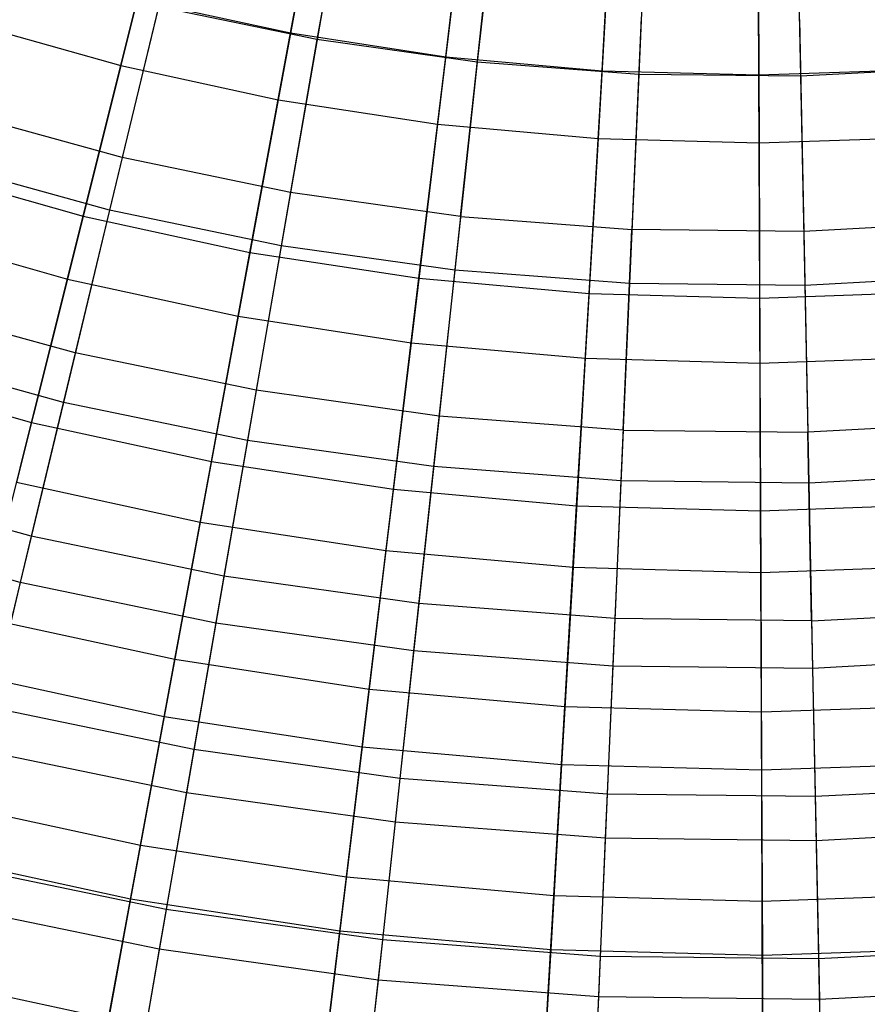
# Model space of a CAD drawing. Extents: x -8.3 to 8.8, y -6 to 6.
# Tile 27 of 177: x -0.8 to 0.4, y -4.6 to -3.3. Entities that reach past the tile are written whole.
import ezdxf

# ---------------------------------------------------------------- set-up
doc = ezdxf.new("R2010")
doc.units = 0
doc.header["$LTSCALE"] = 2.54
doc.layers.get('0').update_dxf_attribs({"linetype": 'CONTINUOUS'})

# ---------------------------------------------------------------- blocks, each defined once
blk = doc.blocks.new('DROPS_COLOR_A_STL')
at = {"color": 0}
for p, q in [((8.0612, -3.0544, 2.958), (8.0106, -3.3455, 3.1786)), ((8.0612, -3.0544, 2.958), (8.0106, -3.3455, 3.1786)), ((8.258, -3.0821, 2.958), (8.2262, -3.3758, 3.1786)), ((8.258, -3.0821, 2.958), (8.2262, -3.3758, 3.1786)), ((8.4561, -3.0971, 2.958), (8.4432, -3.3923, 3.1786)), ((8.4561, -3.0971, 2.958), (8.4432, -3.3923, 3.1786)), ((8.6548, -3.0994, 2.958), (8.6609, -3.3948, 3.1786)), ((8.6548, -3.0994, 2.958), (8.6609, -3.3948, 3.1786)), ((7.8154, -3.227, 12.4681), (7.7487, -3.5041, 12.2341)), ((7.8154, -3.227, 12.4681), (7.7487, -3.5041, 12.2341)), ((8.0237, -3.2701, 12.4681), (7.975, -3.5509, 12.2341)), ((8.0237, -3.2701, 12.4681), (7.975, -3.5509, 12.2341)), ((7.7975, -3.3014, 3.1786), (7.7318, -3.5747, 3.4172)), ((7.7975, -3.3014, 3.1786), (7.7318, -3.5747, 3.4172)), ((8.0106, -3.3455, 3.1786), (7.7975, -3.3014, 3.1786)), ((8.0106, -3.3455, 3.1786), (7.7975, -3.3014, 3.1786)), ((8.2037, -3.5831, 12.2341), (8.2344, -3.2998, 12.4681)), ((8.2037, -3.5831, 12.2341), (8.2344, -3.2998, 12.4681)), ((8.4466, -3.3159, 12.4681), (8.4341, -3.6006, 12.2341)), ((8.4466, -3.3159, 12.4681), (8.4341, -3.6006, 12.2341)), ((8.6593, -3.3184, 12.4681), (8.6651, -3.6033, 12.2341)), ((8.6593, -3.3184, 12.4681), (8.6651, -3.6033, 12.2341)), ((8.0106, -3.3455, 3.1786), (7.9626, -3.6224, 3.4172)), ((8.0106, -3.3455, 3.1786), (7.9626, -3.6224, 3.4172)), ((8.2262, -3.3758, 3.1786), (8.0106, -3.3455, 3.1786)), ((8.2262, -3.3758, 3.1786), (8.0106, -3.3455, 3.1786)), ((8.2262, -3.3758, 3.1786), (8.1959, -3.6553, 3.4172)), ((8.2262, -3.3758, 3.1786), (8.1959, -3.6553, 3.4172)), ((8.4432, -3.3923, 3.1786), (8.2262, -3.3758, 3.1786)), ((8.4432, -3.3923, 3.1786), (8.2262, -3.3758, 3.1786)), ((8.8782, -3.3834, 3.1786), (8.6609, -3.3948, 3.1786)), ((8.8782, -3.3834, 3.1786), (8.6609, -3.3948, 3.1786)), ((8.4432, -3.3923, 3.1786), (8.4309, -3.6731, 3.4172)), ((8.4432, -3.3923, 3.1786), (8.4309, -3.6731, 3.4172)), ((8.6609, -3.3948, 3.1786), (8.4432, -3.3923, 3.1786)), ((8.6609, -3.3948, 3.1786), (8.4432, -3.3923, 3.1786)), ((8.6609, -3.3948, 3.1786), (8.6666, -3.6759, 3.4172)), ((8.6609, -3.3948, 3.1786), (8.6666, -3.6759, 3.4172)), ((7.7487, -3.5041, 12.2341), (7.526, -3.4429, 12.2341)), ((7.7487, -3.5041, 12.2341), (7.526, -3.4429, 12.2341)), ((7.7487, -3.5041, 12.2341), (7.6856, -3.7664, 11.9828)), ((7.7487, -3.5041, 12.2341), (7.6856, -3.7664, 11.9828)), ((7.975, -3.5509, 12.2341), (7.7487, -3.5041, 12.2341)), ((7.975, -3.5509, 12.2341), (7.7487, -3.5041, 12.2341)), ((7.7318, -3.5747, 3.4172), (7.5045, -3.5123, 3.4172)), ((7.7318, -3.5747, 3.4172), (7.5045, -3.5123, 3.4172)), ((7.975, -3.5509, 12.2341), (7.9288, -3.8168, 11.9828)), ((7.975, -3.5509, 12.2341), (7.9288, -3.8168, 11.9828)), ((8.2037, -3.5831, 12.2341), (7.975, -3.5509, 12.2341)), ((8.2037, -3.5831, 12.2341), (7.975, -3.5509, 12.2341)), ((7.7318, -3.5747, 3.4172), (7.6696, -3.833, 3.673)), ((7.7318, -3.5747, 3.4172), (7.6696, -3.833, 3.673)), ((7.9626, -3.6224, 3.4172), (7.7318, -3.5747, 3.4172)), ((7.9626, -3.6224, 3.4172), (7.7318, -3.5747, 3.4172)), ((8.2037, -3.5831, 12.2341), (8.1747, -3.8514, 11.9828)), ((8.2037, -3.5831, 12.2341), (8.1747, -3.8514, 11.9828)), ((8.2037, -3.5831, 12.2341), (8.4341, -3.6006, 12.2341)), ((8.2037, -3.5831, 12.2341), (8.4341, -3.6006, 12.2341)), ((8.8958, -3.5912, 12.2341), (8.6651, -3.6033, 12.2341)), ((8.8958, -3.5912, 12.2341), (8.6651, -3.6033, 12.2341)), ((8.4223, -3.8702, 11.9828), (8.4341, -3.6006, 12.2341)), ((8.4223, -3.8702, 11.9828), (8.4341, -3.6006, 12.2341)), ((8.6651, -3.6033, 12.2341), (8.4341, -3.6006, 12.2341)), ((8.6651, -3.6033, 12.2341), (8.4341, -3.6006, 12.2341)), ((8.6651, -3.6033, 12.2341), (8.6706, -3.8731, 11.9828)), ((8.6651, -3.6033, 12.2341), (8.6706, -3.8731, 11.9828)), ((7.9626, -3.6224, 3.4172), (7.9171, -3.8842, 3.673)), ((7.9626, -3.6224, 3.4172), (7.9171, -3.8842, 3.673)), ((8.1959, -3.6553, 3.4172), (7.9626, -3.6224, 3.4172)), ((8.1959, -3.6553, 3.4172), (7.9626, -3.6224, 3.4172)), ((8.1959, -3.6553, 3.4172), (8.1674, -3.9194, 3.673)), ((8.1959, -3.6553, 3.4172), (8.1674, -3.9194, 3.673)), ((8.4309, -3.6731, 3.4172), (8.1959, -3.6553, 3.4172)), ((8.4309, -3.6731, 3.4172), (8.1959, -3.6553, 3.4172)), ((8.902, -3.6635, 3.4172), (8.6666, -3.6759, 3.4172)), ((8.902, -3.6635, 3.4172), (8.6666, -3.6759, 3.4172)), ((8.4309, -3.6731, 3.4172), (8.4193, -3.9385, 3.673)), ((8.4309, -3.6731, 3.4172), (8.4193, -3.9385, 3.673)), ((8.6666, -3.6759, 3.4172), (8.4309, -3.6731, 3.4172)), ((8.6666, -3.6759, 3.4172), (8.4309, -3.6731, 3.4172)), ((8.6666, -3.6759, 3.4172), (8.672, -3.9415, 3.673)), ((8.6666, -3.6759, 3.4172), (8.672, -3.9415, 3.673)), ((7.6856, -3.7664, 11.9828), (7.4462, -3.7007, 11.9828)), ((7.6856, -3.7664, 11.9828), (7.4462, -3.7007, 11.9828)), ((7.6696, -3.833, 3.673), (7.426, -3.766, 3.673)), ((7.6696, -3.833, 3.673), (7.426, -3.766, 3.673)), ((7.6856, -3.7664, 11.9828), (7.6263, -4.013, 11.7151)), ((7.6856, -3.7664, 11.9828), (7.6263, -4.013, 11.7151)), ((7.9288, -3.8168, 11.9828), (7.6856, -3.7664, 11.9828)), ((7.9288, -3.8168, 11.9828), (7.6856, -3.7664, 11.9828)), ((7.9288, -3.8168, 11.9828), (7.8854, -4.0666, 11.7151)), ((7.9288, -3.8168, 11.9828), (7.8854, -4.0666, 11.7151)), ((8.1747, -3.8514, 11.9828), (7.9288, -3.8168, 11.9828)), ((8.1747, -3.8514, 11.9828), (7.9288, -3.8168, 11.9828)), ((7.6696, -3.833, 3.673), (7.6114, -4.0752, 3.9448)), ((7.6696, -3.833, 3.673), (7.6114, -4.0752, 3.9448)), ((7.9171, -3.8842, 3.673), (7.6696, -3.833, 3.673)), ((7.9171, -3.8842, 3.673), (7.6696, -3.833, 3.673)), ((8.1747, -3.8514, 11.9828), (8.1474, -4.1035, 11.7151)), ((8.1747, -3.8514, 11.9828), (8.1474, -4.1035, 11.7151)), ((8.4223, -3.8702, 11.9828), (8.1747, -3.8514, 11.9828)), ((8.4223, -3.8702, 11.9828), (8.1747, -3.8514, 11.9828)), ((8.9186, -3.86, 11.9828), (8.6706, -3.8731, 11.9828)), ((8.9186, -3.86, 11.9828), (8.6706, -3.8731, 11.9828)), ((8.4223, -3.8702, 11.9828), (8.4113, -4.1235, 11.7151)), ((8.4223, -3.8702, 11.9828), (8.4113, -4.1235, 11.7151)), ((8.4223, -3.8702, 11.9828), (8.6706, -3.8731, 11.9828)), ((8.4223, -3.8702, 11.9828), (8.6706, -3.8731, 11.9828)), ((8.6758, -4.1266, 11.7151), (8.6706, -3.8731, 11.9828)), ((8.6758, -4.1266, 11.7151), (8.6706, -3.8731, 11.9828)), ((7.9171, -3.8842, 3.673), (7.8745, -4.1296, 3.9448)), ((7.9171, -3.8842, 3.673), (7.8745, -4.1296, 3.9448)), ((8.1674, -3.9194, 3.673), (7.9171, -3.8842, 3.673)), ((8.1674, -3.9194, 3.673), (7.9171, -3.8842, 3.673)), ((8.1674, -3.9194, 3.673), (8.1405, -4.1671, 3.9448)), ((8.1674, -3.9194, 3.673), (8.1405, -4.1671, 3.9448)), ((8.4193, -3.9385, 3.673), (8.1674, -3.9194, 3.673)), ((8.4193, -3.9385, 3.673), (8.1674, -3.9194, 3.673)), ((8.9244, -3.9282, 3.673), (8.672, -3.9415, 3.673)), ((8.9244, -3.9282, 3.673), (8.672, -3.9415, 3.673)), ((7.6263, -4.013, 11.7151), (7.3712, -3.9429, 11.7151)), ((7.6263, -4.013, 11.7151), (7.3712, -3.9429, 11.7151)), ((8.4193, -3.9385, 3.673), (8.4085, -4.1874, 3.9448)), ((8.4193, -3.9385, 3.673), (8.4085, -4.1874, 3.9448)), ((8.672, -3.9415, 3.673), (8.4193, -3.9385, 3.673)), ((8.672, -3.9415, 3.673), (8.4193, -3.9385, 3.673)), ((8.672, -3.9415, 3.673), (8.6771, -4.1905, 3.9448)), ((8.672, -3.9415, 3.673), (8.6771, -4.1905, 3.9448)), ((7.6114, -4.0752, 3.9448), (7.3523, -4.004, 3.9448)), ((7.6114, -4.0752, 3.9448), (7.3523, -4.004, 3.9448)), ((7.6263, -4.013, 11.7151), (7.5711, -4.2428, 11.4321)), ((7.6263, -4.013, 11.7151), (7.5711, -4.2428, 11.4321)), ((7.8854, -4.0666, 11.7151), (7.6263, -4.013, 11.7151)), ((7.8854, -4.0666, 11.7151), (7.6263, -4.013, 11.7151)), ((7.6114, -4.0752, 3.9448), (7.5572, -4.3005, 4.2317)), ((7.6114, -4.0752, 3.9448), (7.5572, -4.3005, 4.2317)), ((7.8745, -4.1296, 3.9448), (7.6114, -4.0752, 3.9448)), ((7.8745, -4.1296, 3.9448), (7.6114, -4.0752, 3.9448)), ((7.8854, -4.0666, 11.7151), (7.845, -4.2995, 11.4321)), ((7.8854, -4.0666, 11.7151), (7.845, -4.2995, 11.4321)), ((8.1474, -4.1035, 11.7151), (7.8854, -4.0666, 11.7151)), ((8.1474, -4.1035, 11.7151), (7.8854, -4.0666, 11.7151)), ((8.1474, -4.1035, 11.7151), (8.122, -4.3385, 11.4321)), ((8.1474, -4.1035, 11.7151), (8.122, -4.3385, 11.4321)), ((8.4113, -4.1235, 11.7151), (8.1474, -4.1035, 11.7151)), ((8.4113, -4.1235, 11.7151), (8.1474, -4.1035, 11.7151)), ((8.6758, -4.1266, 11.7151), (8.94, -4.1127, 11.7151)), ((8.6758, -4.1266, 11.7151), (8.94, -4.1127, 11.7151)), ((8.4113, -4.1235, 11.7151), (8.4009, -4.3597, 11.4321)), ((8.4113, -4.1235, 11.7151), (8.4009, -4.3597, 11.4321)), ((8.6758, -4.1266, 11.7151), (8.4113, -4.1235, 11.7151)), ((8.6758, -4.1266, 11.7151), (8.4113, -4.1235, 11.7151)), ((8.6758, -4.1266, 11.7151), (8.6806, -4.3629, 11.4321)), ((8.6758, -4.1266, 11.7151), (8.6806, -4.3629, 11.4321)), ((7.8745, -4.1296, 3.9448), (7.8349, -4.3579, 4.2317)), ((7.8745, -4.1296, 3.9448), (7.8349, -4.3579, 4.2317)), ((8.1405, -4.1671, 3.9448), (7.8745, -4.1296, 3.9448)), ((8.1405, -4.1671, 3.9448), (7.8745, -4.1296, 3.9448)), ((8.1405, -4.1671, 3.9448), (8.1156, -4.3974, 4.2317)), ((8.1405, -4.1671, 3.9448), (8.1156, -4.3974, 4.2317)), ((8.4085, -4.1874, 3.9448), (8.1405, -4.1671, 3.9448)), ((8.4085, -4.1874, 3.9448), (8.1405, -4.1671, 3.9448)), ((8.9454, -4.1765, 3.9448), (8.6771, -4.1905, 3.9448)), ((8.9454, -4.1765, 3.9448), (8.6771, -4.1905, 3.9448)), ((8.4085, -4.1874, 3.9448), (8.3983, -4.4189, 4.2317)), ((8.4085, -4.1874, 3.9448), (8.3983, -4.4189, 4.2317)), ((8.6771, -4.1905, 3.9448), (8.4085, -4.1874, 3.9448)), ((8.6771, -4.1905, 3.9448), (8.4085, -4.1874, 3.9448)), ((8.6771, -4.1905, 3.9448), (8.6819, -4.4222, 4.2317)), ((8.6771, -4.1905, 3.9448), (8.6819, -4.4222, 4.2317)), ((7.845, -4.2995, 11.4321), (7.5711, -4.2428, 11.4321)), ((7.845, -4.2995, 11.4321), (7.5711, -4.2428, 11.4321)), ((7.8349, -4.3579, 4.2317), (7.5572, -4.3005, 4.2317)), ((7.8349, -4.3579, 4.2317), (7.5572, -4.3005, 4.2317)), ((7.845, -4.2995, 11.4321), (7.8077, -4.5145, 11.1348)), ((7.845, -4.2995, 11.4321), (7.8077, -4.5145, 11.1348)), ((8.122, -4.3385, 11.4321), (7.845, -4.2995, 11.4321)), ((8.122, -4.3385, 11.4321), (7.845, -4.2995, 11.4321)), ((8.122, -4.3385, 11.4321), (8.0985, -4.5554, 11.1348)), ((8.122, -4.3385, 11.4321), (8.0985, -4.5554, 11.1348)), ((8.4009, -4.3597, 11.4321), (8.122, -4.3385, 11.4321)), ((8.4009, -4.3597, 11.4321), (8.122, -4.3385, 11.4321)), ((8.96, -4.3482, 11.4321), (8.6806, -4.3629, 11.4321)), ((8.96, -4.3482, 11.4321), (8.6806, -4.3629, 11.4321)), ((7.8349, -4.3579, 4.2317), (7.7984, -4.5681, 4.5325)), ((7.8349, -4.3579, 4.2317), (7.7984, -4.5681, 4.5325)), ((8.1156, -4.3974, 4.2317), (7.8349, -4.3579, 4.2317)), ((8.1156, -4.3974, 4.2317), (7.8349, -4.3579, 4.2317)), ((8.4009, -4.3597, 11.4321), (8.3914, -4.5777, 11.1348)), ((8.4009, -4.3597, 11.4321), (8.3914, -4.5777, 11.1348)), ((8.6806, -4.3629, 11.4321), (8.4009, -4.3597, 11.4321)), ((8.6806, -4.3629, 11.4321), (8.4009, -4.3597, 11.4321)), ((8.6806, -4.3629, 11.4321), (8.6851, -4.5811, 11.1348)), ((8.6806, -4.3629, 11.4321), (8.6851, -4.5811, 11.1348)), ((8.1156, -4.3974, 4.2317), (8.0927, -4.6095, 4.5325)), ((8.1156, -4.3974, 4.2317), (8.0927, -4.6095, 4.5325)), ((8.3983, -4.4189, 4.2317), (8.1156, -4.3974, 4.2317)), ((8.3983, -4.4189, 4.2317), (8.1156, -4.3974, 4.2317)), ((8.3983, -4.4189, 4.2317), (8.389, -4.632, 4.5325)), ((8.3983, -4.4189, 4.2317), (8.389, -4.632, 4.5325)), ((8.6819, -4.4222, 4.2317), (8.3983, -4.4189, 4.2317)), ((8.6819, -4.4222, 4.2317), (8.3983, -4.4189, 4.2317)), ((8.965, -4.4073, 4.2317), (8.6819, -4.4222, 4.2317)), ((8.965, -4.4073, 4.2317), (8.6819, -4.4222, 4.2317)), ((8.6819, -4.4222, 4.2317), (8.6862, -4.6354, 4.5325)), ((8.6819, -4.4222, 4.2317), (8.6862, -4.6354, 4.5325)), ((7.8077, -4.5145, 11.1348), (7.52, -4.455, 11.1348)), ((7.8077, -4.5145, 11.1348), (7.52, -4.455, 11.1348)), ((7.7984, -4.5681, 4.5325), (7.5073, -4.5078, 4.5325)), ((7.7984, -4.5681, 4.5325), (7.5073, -4.5078, 4.5325)), ((7.8077, -4.5145, 11.1348), (7.7736, -4.7108, 10.8245)), ((7.8077, -4.5145, 11.1348), (7.7736, -4.7108, 10.8245)), ((8.0985, -4.5554, 11.1348), (7.8077, -4.5145, 11.1348)), ((8.0985, -4.5554, 11.1348), (7.8077, -4.5145, 11.1348)), ((8.0985, -4.5554, 11.1348), (8.0771, -4.7535, 10.8245)), ((8.0985, -4.5554, 11.1348), (8.0771, -4.7535, 10.8245)), ((8.3914, -4.5777, 11.1348), (8.0985, -4.5554, 11.1348)), ((8.3914, -4.5777, 11.1348), (8.0985, -4.5554, 11.1348)), ((8.9784, -4.5657, 11.1348), (8.6851, -4.5811, 11.1348)), ((8.9784, -4.5657, 11.1348), (8.6851, -4.5811, 11.1348)), ((7.7984, -4.5681, 4.5325), (7.7652, -4.7593, 4.846)), ((7.7984, -4.5681, 4.5325), (7.7652, -4.7593, 4.846)), ((8.0927, -4.6095, 4.5325), (7.7984, -4.5681, 4.5325)), ((8.0927, -4.6095, 4.5325), (7.7984, -4.5681, 4.5325)), ((8.3914, -4.5777, 11.1348), (8.3827, -4.7767, 10.8245)), ((8.3914, -4.5777, 11.1348), (8.3827, -4.7767, 10.8245)), ((8.6851, -4.5811, 11.1348), (8.3914, -4.5777, 11.1348)), ((8.6851, -4.5811, 11.1348), (8.3914, -4.5777, 11.1348)), ((8.6851, -4.5811, 11.1348), (8.6892, -4.7803, 10.8245)), ((8.6851, -4.5811, 11.1348), (8.6892, -4.7803, 10.8245)), ((8.0927, -4.6095, 4.5325), (8.0718, -4.8025, 4.846)), ((8.0927, -4.6095, 4.5325), (8.0718, -4.8025, 4.846)), ((8.389, -4.632, 4.5325), (8.0927, -4.6095, 4.5325)), ((8.389, -4.632, 4.5325), (8.0927, -4.6095, 4.5325)), ((8.983, -4.6199, 4.5325), (8.6862, -4.6354, 4.5325)), ((8.983, -4.6199, 4.5325), (8.6862, -4.6354, 4.5325)), ((8.389, -4.632, 4.5325), (8.3805, -4.8259, 4.846)), ((8.389, -4.632, 4.5325), (8.3805, -4.8259, 4.846)), ((8.6862, -4.6354, 4.5325), (8.389, -4.632, 4.5325)), ((8.6862, -4.6354, 4.5325), (8.389, -4.632, 4.5325)), ((8.6862, -4.6354, 4.5325), (8.6902, -4.8295, 4.846)), ((8.6862, -4.6354, 4.5325), (8.6902, -4.8295, 4.846))]:
    blk.add_line(p, q, dxfattribs=at)
blk = doc.blocks.new('GROUP_1')
at = {"color": 0}
for p, q in [((7.8898, 2.662, 10.9485), (7.9467, 2.9697, 11.1491)), ((7.8898, 2.662, 10.9485), (7.9467, 2.9697, 11.1491)), ((8.0985, 2.6301, 10.9485), (8.1361, 2.9408, 11.1491)), ((8.0985, 2.6301, 10.9485), (8.1361, 2.9408, 11.1491)), ((7.7364, 2.918, 0.9091), (7.6614, 2.6181, 1.1155)), ((7.7364, 2.918, 0.9091), (7.6614, 2.6181, 1.1155)), ((8.3087, 2.6113, 10.9485), (8.3269, 2.9237, 11.1491)), ((8.3087, 2.6113, 10.9485), (8.3269, 2.9237, 11.1491)), ((8.5196, 2.6055, 10.9485), (8.5184, 2.9185, 11.1491)), ((8.5196, 2.6055, 10.9485), (8.5184, 2.9185, 11.1491)), ((7.9294, 2.8761, 0.9091), (7.8732, 2.5721, 1.1155)), ((7.9294, 2.8761, 0.9091), (7.8732, 2.5721, 1.1155)), ((8.1246, 2.8463, 0.9091), (8.0875, 2.5393, 1.1155)), ((8.1246, 2.8463, 0.9091), (8.0875, 2.5393, 1.1155)), ((8.3213, 2.8286, 0.9091), (8.3033, 2.52, 1.1155)), ((8.3213, 2.8286, 0.9091), (8.3033, 2.52, 1.1155)), ((8.5188, 2.8233, 0.9091), (8.52, 2.5141, 1.1155)), ((8.5188, 2.8233, 0.9091), (8.52, 2.5141, 1.1155)), ((7.6109, 2.4158, 10.7288), (7.6836, 2.7068, 10.9485)), ((7.6109, 2.4158, 10.7288), (7.6836, 2.7068, 10.9485)), ((7.6836, 2.7068, 10.9485), (7.8898, 2.662, 10.9485)), ((7.6836, 2.7068, 10.9485), (7.8898, 2.662, 10.9485)), ((7.4529, 2.6771, 1.1155), (7.6614, 2.6181, 1.1155)), ((7.4529, 2.6771, 1.1155), (7.6614, 2.6181, 1.1155)), ((7.8353, 2.367, 10.7288), (7.8898, 2.662, 10.9485)), ((7.8353, 2.367, 10.7288), (7.8898, 2.662, 10.9485)), ((7.8898, 2.662, 10.9485), (8.0985, 2.6301, 10.9485)), ((7.8898, 2.662, 10.9485), (8.0985, 2.6301, 10.9485)), ((8.0624, 2.3324, 10.7288), (8.0985, 2.6301, 10.9485)), ((8.0624, 2.3324, 10.7288), (8.0985, 2.6301, 10.9485)), ((8.0985, 2.6301, 10.9485), (8.3087, 2.6113, 10.9485)), ((8.0985, 2.6301, 10.9485), (8.3087, 2.6113, 10.9485)), ((7.6614, 2.6181, 1.1155), (7.5897, 2.3311, 1.3406)), ((7.6614, 2.6181, 1.1155), (7.5897, 2.3311, 1.3406)), ((7.6614, 2.6181, 1.1155), (7.8732, 2.5721, 1.1155)), ((7.6614, 2.6181, 1.1155), (7.8732, 2.5721, 1.1155)), ((8.2912, 2.3118, 10.7288), (8.3087, 2.6113, 10.9485)), ((8.2912, 2.3118, 10.7288), (8.3087, 2.6113, 10.9485)), ((8.3087, 2.6113, 10.9485), (8.5196, 2.6055, 10.9485)), ((8.3087, 2.6113, 10.9485), (8.5196, 2.6055, 10.9485)), ((8.5196, 2.6055, 10.9485), (8.7305, 2.6129, 10.9485)), ((8.5196, 2.6055, 10.9485), (8.7305, 2.6129, 10.9485)), ((8.5208, 2.3056, 10.7288), (8.5196, 2.6055, 10.9485)), ((8.5208, 2.3056, 10.7288), (8.5196, 2.6055, 10.9485)), ((7.8732, 2.5721, 1.1155), (7.8195, 2.2812, 1.3406)), ((7.8732, 2.5721, 1.1155), (7.8195, 2.2812, 1.3406)), ((7.8732, 2.5721, 1.1155), (8.0875, 2.5393, 1.1155)), ((7.8732, 2.5721, 1.1155), (8.0875, 2.5393, 1.1155)), ((8.0875, 2.5393, 1.1155), (8.0519, 2.2457, 1.3406)), ((8.0875, 2.5393, 1.1155), (8.0519, 2.2457, 1.3406)), ((8.0875, 2.5393, 1.1155), (8.3033, 2.52, 1.1155)), ((8.0875, 2.5393, 1.1155), (8.3033, 2.52, 1.1155)), ((8.3033, 2.52, 1.1155), (8.2861, 2.2247, 1.3406)), ((8.3033, 2.52, 1.1155), (8.2861, 2.2247, 1.3406)), ((8.3033, 2.52, 1.1155), (8.52, 2.5141, 1.1155)), ((8.3033, 2.52, 1.1155), (8.52, 2.5141, 1.1155)), ((8.52, 2.5141, 1.1155), (8.7366, 2.5217, 1.1155)), ((8.52, 2.5141, 1.1155), (8.7366, 2.5217, 1.1155)), ((8.52, 2.5141, 1.1155), (8.5211, 2.2183, 1.3406)), ((8.52, 2.5141, 1.1155), (8.5211, 2.2183, 1.3406)), ((7.3899, 2.4784, 10.7288), (7.6109, 2.4158, 10.7288)), ((7.3899, 2.4784, 10.7288), (7.6109, 2.4158, 10.7288)), ((7.5416, 2.1386, 10.4911), (7.6109, 2.4158, 10.7288)), ((7.5416, 2.1386, 10.4911), (7.6109, 2.4158, 10.7288)), ((7.6109, 2.4158, 10.7288), (7.8353, 2.367, 10.7288)), ((7.6109, 2.4158, 10.7288), (7.8353, 2.367, 10.7288)), ((7.3635, 2.3952, 1.3406), (7.5897, 2.3311, 1.3406)), ((7.3635, 2.3952, 1.3406), (7.5897, 2.3311, 1.3406)), ((7.7834, 2.0861, 10.4911), (7.8353, 2.367, 10.7288)), ((7.7834, 2.0861, 10.4911), (7.8353, 2.367, 10.7288)), ((7.8353, 2.367, 10.7288), (8.0624, 2.3324, 10.7288)), ((7.8353, 2.367, 10.7288), (8.0624, 2.3324, 10.7288)), ((7.5897, 2.3311, 1.3406), (7.5215, 2.0582, 1.5837)), ((7.5897, 2.3311, 1.3406), (7.5215, 2.0582, 1.5837)), ((7.5897, 2.3311, 1.3406), (7.8195, 2.2812, 1.3406)), ((7.5897, 2.3311, 1.3406), (7.8195, 2.2812, 1.3406)), ((8.0281, 2.0487, 10.4911), (8.0624, 2.3324, 10.7288)), ((8.0281, 2.0487, 10.4911), (8.0624, 2.3324, 10.7288)), ((8.0624, 2.3324, 10.7288), (8.2912, 2.3118, 10.7288)), ((8.0624, 2.3324, 10.7288), (8.2912, 2.3118, 10.7288)), ((8.2745, 2.0266, 10.4911), (8.2912, 2.3118, 10.7288)), ((8.2745, 2.0266, 10.4911), (8.2912, 2.3118, 10.7288)), ((8.2912, 2.3118, 10.7288), (8.5208, 2.3056, 10.7288)), ((8.2912, 2.3118, 10.7288), (8.5208, 2.3056, 10.7288)), ((8.5208, 2.3056, 10.7288), (8.7504, 2.3136, 10.7288)), ((8.5208, 2.3056, 10.7288), (8.7504, 2.3136, 10.7288)), ((8.5219, 2.0199, 10.4911), (8.5208, 2.3056, 10.7288)), ((8.5219, 2.0199, 10.4911), (8.5208, 2.3056, 10.7288)), ((7.8195, 2.2812, 1.3406), (7.7684, 2.0046, 1.5837)), ((7.8195, 2.2812, 1.3406), (7.7684, 2.0046, 1.5837)), ((7.8195, 2.2812, 1.3406), (8.0519, 2.2457, 1.3406)), ((7.8195, 2.2812, 1.3406), (8.0519, 2.2457, 1.3406)), ((8.0519, 2.2457, 1.3406), (8.0181, 1.9665, 1.5837)), ((8.0519, 2.2457, 1.3406), (8.0181, 1.9665, 1.5837)), ((8.0519, 2.2457, 1.3406), (8.2861, 2.2247, 1.3406)), ((8.0519, 2.2457, 1.3406), (8.2861, 2.2247, 1.3406)), ((8.2861, 2.2247, 1.3406), (8.2697, 1.9439, 1.5837)), ((8.2861, 2.2247, 1.3406), (8.2697, 1.9439, 1.5837)), ((8.2861, 2.2247, 1.3406), (8.5211, 2.2183, 1.3406)), ((8.2861, 2.2247, 1.3406), (8.5211, 2.2183, 1.3406)), ((8.5211, 2.2183, 1.3406), (8.7561, 2.2265, 1.3406)), ((8.5211, 2.2183, 1.3406), (8.7561, 2.2265, 1.3406)), ((8.5211, 2.2183, 1.3406), (8.5222, 1.937, 1.5837)), ((8.5211, 2.2183, 1.3406), (8.5222, 1.937, 1.5837)), ((7.3035, 2.206, 10.4911), (7.5416, 2.1386, 10.4911)), ((7.3035, 2.206, 10.4911), (7.5416, 2.1386, 10.4911)), ((7.476, 1.8762, 10.2361), (7.5416, 2.1386, 10.4911)), ((7.476, 1.8762, 10.2361), (7.5416, 2.1386, 10.4911)), ((7.5416, 2.1386, 10.4911), (7.7834, 2.0861, 10.4911)), ((7.5416, 2.1386, 10.4911), (7.7834, 2.0861, 10.4911)), ((7.7343, 1.8201, 10.2361), (7.7834, 2.0861, 10.4911)), ((7.7343, 1.8201, 10.2361), (7.7834, 2.0861, 10.4911)), ((7.7834, 2.0861, 10.4911), (8.0281, 2.0487, 10.4911)), ((7.7834, 2.0861, 10.4911), (8.0281, 2.0487, 10.4911)), ((7.5215, 2.0582, 1.5837), (7.7684, 2.0046, 1.5837)), ((7.5215, 2.0582, 1.5837), (7.7684, 2.0046, 1.5837)), ((7.9955, 1.7802, 10.2361), (8.0281, 2.0487, 10.4911)), ((7.9955, 1.7802, 10.2361), (8.0281, 2.0487, 10.4911)), ((8.0281, 2.0487, 10.4911), (8.2745, 2.0266, 10.4911)), ((8.0281, 2.0487, 10.4911), (8.2745, 2.0266, 10.4911)), ((8.2588, 1.7566, 10.2361), (8.2745, 2.0266, 10.4911)), ((8.2588, 1.7566, 10.2361), (8.2745, 2.0266, 10.4911)), ((8.2745, 2.0266, 10.4911), (8.5219, 2.0199, 10.4911)), ((8.2745, 2.0266, 10.4911), (8.5219, 2.0199, 10.4911)), ((8.5219, 2.0199, 10.4911), (8.7692, 2.0285, 10.4911)), ((8.5219, 2.0199, 10.4911), (8.7692, 2.0285, 10.4911)), ((8.523, 1.7494, 10.2361), (8.5219, 2.0199, 10.4911)), ((8.523, 1.7494, 10.2361), (8.5219, 2.0199, 10.4911)), ((7.7684, 2.0046, 1.5837), (7.7201, 1.7434, 1.8437)), ((7.7684, 2.0046, 1.5837), (7.7201, 1.7434, 1.8437)), ((7.7684, 2.0046, 1.5837), (8.0181, 1.9665, 1.5837)), ((7.7684, 2.0046, 1.5837), (8.0181, 1.9665, 1.5837)), ((8.0181, 1.9665, 1.5837), (7.9862, 1.7027, 1.8437)), ((8.0181, 1.9665, 1.5837), (7.9862, 1.7027, 1.8437)), ((8.0181, 1.9665, 1.5837), (8.2697, 1.9439, 1.5837)), ((8.0181, 1.9665, 1.5837), (8.2697, 1.9439, 1.5837)), ((8.5222, 1.937, 1.5837), (8.7747, 1.9459, 1.5837)), ((8.5222, 1.937, 1.5837), (8.7747, 1.9459, 1.5837)), ((8.2697, 1.9439, 1.5837), (8.2542, 1.6787, 1.8437)), ((8.2697, 1.9439, 1.5837), (8.2542, 1.6787, 1.8437)), ((8.2697, 1.9439, 1.5837), (8.5222, 1.937, 1.5837)), ((8.2697, 1.9439, 1.5837), (8.5222, 1.937, 1.5837)), ((8.5222, 1.937, 1.5837), (8.5233, 1.6714, 1.8437)), ((8.5222, 1.937, 1.5837), (8.5233, 1.6714, 1.8437)), ((7.476, 1.8762, 10.2361), (7.7343, 1.8201, 10.2361)), ((7.476, 1.8762, 10.2361), (7.7343, 1.8201, 10.2361)), ((7.6881, 1.5702, 9.9648), (7.7343, 1.8201, 10.2361)), ((7.6881, 1.5702, 9.9648), (7.7343, 1.8201, 10.2361)), ((7.7343, 1.8201, 10.2361), (7.9955, 1.7802, 10.2361)), ((7.7343, 1.8201, 10.2361), (7.9955, 1.7802, 10.2361)), ((7.4571, 1.8005, 1.8437), (7.7201, 1.7434, 1.8437)), ((7.4571, 1.8005, 1.8437), (7.7201, 1.7434, 1.8437)), ((7.965, 1.5278, 9.9648), (7.9955, 1.7802, 10.2361)), ((7.965, 1.5278, 9.9648), (7.9955, 1.7802, 10.2361)), ((7.9955, 1.7802, 10.2361), (8.2588, 1.7566, 10.2361)), ((7.9955, 1.7802, 10.2361), (8.2588, 1.7566, 10.2361)), ((8.244, 1.5028, 9.9648), (8.2588, 1.7566, 10.2361)), ((8.244, 1.5028, 9.9648), (8.2588, 1.7566, 10.2361)), ((8.2588, 1.7566, 10.2361), (8.523, 1.7494, 10.2361)), ((8.2588, 1.7566, 10.2361), (8.523, 1.7494, 10.2361)), ((8.523, 1.7494, 10.2361), (8.7871, 1.7586, 10.2361)), ((8.523, 1.7494, 10.2361), (8.7871, 1.7586, 10.2361)), ((8.524, 1.4952, 9.9648), (8.523, 1.7494, 10.2361)), ((8.524, 1.4952, 9.9648), (8.523, 1.7494, 10.2361)), ((7.7201, 1.7434, 1.8437), (7.6748, 1.4984, 2.1196)), ((7.7201, 1.7434, 1.8437), (7.6748, 1.4984, 2.1196)), ((7.7201, 1.7434, 1.8437), (7.9862, 1.7027, 1.8437)), ((7.7201, 1.7434, 1.8437), (7.9862, 1.7027, 1.8437)), ((7.9862, 1.7027, 1.8437), (7.9562, 1.4554, 2.1196)), ((7.9862, 1.7027, 1.8437), (7.9562, 1.4554, 2.1196)), ((7.9862, 1.7027, 1.8437), (8.2542, 1.6787, 1.8437)), ((7.9862, 1.7027, 1.8437), (8.2542, 1.6787, 1.8437)), ((8.5233, 1.6714, 1.8437), (8.7923, 1.6808, 1.8437)), ((8.5233, 1.6714, 1.8437), (8.7923, 1.6808, 1.8437)), ((8.2542, 1.6787, 1.8437), (8.2397, 1.43, 2.1196)), ((8.2542, 1.6787, 1.8437), (8.2397, 1.43, 2.1196)), ((8.2542, 1.6787, 1.8437), (8.5233, 1.6714, 1.8437)), ((8.2542, 1.6787, 1.8437), (8.5233, 1.6714, 1.8437)), ((8.5233, 1.6714, 1.8437), (8.5243, 1.4223, 2.1196)), ((8.5233, 1.6714, 1.8437), (8.5243, 1.4223, 2.1196)), ((7.4144, 1.6296, 9.9648), (7.6881, 1.5702, 9.9648)), ((7.4144, 1.6296, 9.9648), (7.6881, 1.5702, 9.9648)), ((7.645, 1.3372, 9.6783), (7.6881, 1.5702, 9.9648)), ((7.645, 1.3372, 9.6783), (7.6881, 1.5702, 9.9648)), ((7.6881, 1.5702, 9.9648), (7.965, 1.5278, 9.9648)), ((7.6881, 1.5702, 9.9648), (7.965, 1.5278, 9.9648)), ((7.3967, 1.5588, 2.1196), (7.6748, 1.4984, 2.1196)), ((7.3967, 1.5588, 2.1196), (7.6748, 1.4984, 2.1196)), ((7.9365, 1.2927, 9.6783), (7.965, 1.5278, 9.9648)), ((7.9365, 1.2927, 9.6783), (7.965, 1.5278, 9.9648)), ((7.965, 1.5278, 9.9648), (8.244, 1.5028, 9.9648)), ((7.965, 1.5278, 9.9648), (8.244, 1.5028, 9.9648)), ((7.6748, 1.4984, 2.1196), (7.6328, 1.2708, 2.4104)), ((7.6748, 1.4984, 2.1196), (7.6328, 1.2708, 2.4104)), ((7.6748, 1.4984, 2.1196), (7.9562, 1.4554, 2.1196)), ((7.6748, 1.4984, 2.1196), (7.9562, 1.4554, 2.1196)), ((8.2302, 1.2664, 9.6783), (8.244, 1.5028, 9.9648)), ((8.2302, 1.2664, 9.6783), (8.244, 1.5028, 9.9648)), ((8.244, 1.5028, 9.9648), (8.524, 1.4952, 9.9648)), ((8.244, 1.5028, 9.9648), (8.524, 1.4952, 9.9648)), ((8.524, 1.4952, 9.9648), (8.8039, 1.505, 9.9648)), ((8.524, 1.4952, 9.9648), (8.8039, 1.505, 9.9648)), ((8.5249, 1.2583, 9.6783), (8.524, 1.4952, 9.9648)), ((8.5249, 1.2583, 9.6783), (8.524, 1.4952, 9.9648)), ((7.9562, 1.4554, 2.1196), (7.9284, 1.2256, 2.4104)), ((7.9562, 1.4554, 2.1196), (7.9284, 1.2256, 2.4104)), ((7.9562, 1.4554, 2.1196), (8.2397, 1.43, 2.1196)), ((7.9562, 1.4554, 2.1196), (8.2397, 1.43, 2.1196)), ((8.2397, 1.43, 2.1196), (8.2262, 1.1989, 2.4104)), ((8.2397, 1.43, 2.1196), (8.2262, 1.1989, 2.4104)), ((8.2397, 1.43, 2.1196), (8.5243, 1.4223, 2.1196)), ((8.2397, 1.43, 2.1196), (8.5243, 1.4223, 2.1196)), ((8.5243, 1.4223, 2.1196), (8.8087, 1.4322, 2.1196)), ((8.5243, 1.4223, 2.1196), (8.8087, 1.4322, 2.1196)), ((8.5243, 1.4223, 2.1196), (8.5252, 1.1908, 2.4104)), ((8.5243, 1.4223, 2.1196), (8.5252, 1.1908, 2.4104)), ((7.3569, 1.3998, 9.6783), (7.645, 1.3372, 9.6783)), ((7.3569, 1.3998, 9.6783), (7.645, 1.3372, 9.6783))]:
    blk.add_line(p, q, dxfattribs=at)
blk.add_blockref('DROPS_COLOR_A_STL', (-0.0852, 5.9985, -1.8001), dxfattribs=at)

msp = doc.modelspace()

# ---------------------------------------------------------------- block references
at = {"color": 0}
msp.add_blockref('GROUP_1', (-8.3148, -5.9985, 1.8001), dxfattribs=at)

doc.saveas('drawing.dxf')
